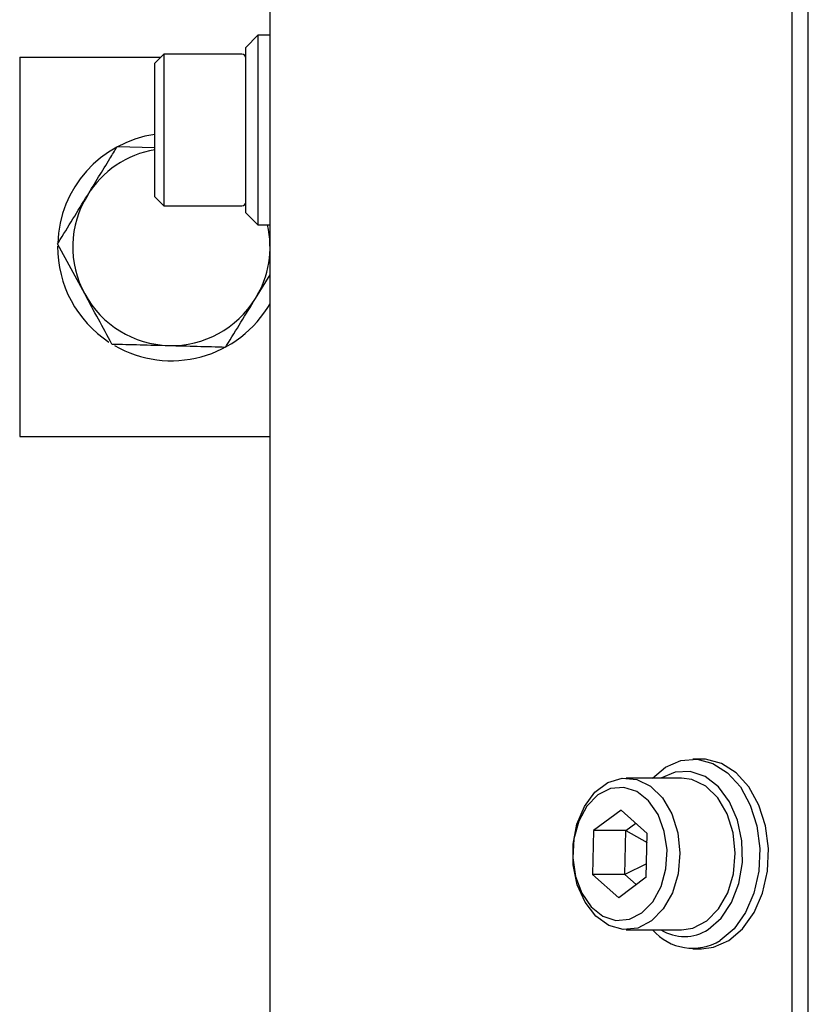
# Model space of a CAD drawing. Header units: millimetres. Extents: x 5 to 414, y 6 to 290.
# Tile 27 of 107: x 128 to 138, y 170 to 183. Entities that reach past the tile are written whole.
import ezdxf

# ---------------------------------------------------------------- set-up
doc = ezdxf.new("R2010")
doc.units = ezdxf.units.MM

msp = doc.modelspace()

# ---------------------------------------------------------------- linework, layer by layer
at = {"color": 7, "linetype": 'Continuous', "lineweight": 25}
for p, q in [((130.9296, 166.6436), (130.9296, 228.0436)), ((137.8126, 166.2436), (137.8126, 227.8436)), ((138.0247, 166.2436), (138.0247, 227.8436)), ((130.7696, 182.8336), (130.6096, 182.6736)), ((130.9296, 182.8336), (130.7696, 182.8336)), ((130.7696, 182.8336), (130.7696, 180.4323)), ((130.6096, 180.5797), (130.6096, 182.6736)), ((127.6296, 182.5436), (129.4896, 182.5436)), ((127.6296, 182.5436), (127.6296, 177.5436)), ((129.5296, 182.5836), (129.4096, 182.4636)), ((130.5596, 182.5836), (129.5296, 182.5836)), ((129.5296, 182.5836), (129.5296, 181.8208)), ((130.6086, 182.5436), (130.6096, 182.5436)), ((129.4096, 181.7923), (129.4096, 182.4636)), ((129.5296, 181.8208), (129.5296, 180.5836)), ((129.4096, 180.7036), (129.4096, 181.7923)), ((129.4096, 181.35), (128.914, 181.3632)), ((129.4096, 180.7036), (129.5296, 180.5836)), ((129.5296, 180.5836), (130.5596, 180.5836)), ((130.6096, 180.4936), (130.6096, 180.5797)), ((130.6096, 180.4936), (130.7696, 180.3336)), ((130.7696, 180.4323), (130.7696, 180.3336)), ((130.7696, 180.3336), (130.9296, 180.3336)), ((128.4868, 179.4239), (128.129, 180.0837)), ((130.7377, 179.3638), (130.9296, 179.6766)), ((127.6296, 177.5436), (130.9296, 177.5436)), ((136.6158, 173.2936), (136.5027, 173.2936)), ((136.3542, 173.0436), (135.6259, 173.0436)), ((135.5558, 172.6206), (135.1951, 172.3502)), ((135.5558, 172.6206), (135.9017, 172.314)), ((135.1951, 172.3502), (135.1803, 171.7732)), ((135.6193, 172.3502), (135.1951, 172.3502)), ((135.6046, 171.7732), (135.6193, 172.3502)), ((135.6193, 172.3502), (135.7502, 172.4483)), ((135.6193, 172.3502), (135.8987, 172.1945)), ((135.887, 171.7371), (135.9017, 172.314)), ((135.8914, 171.9105), (135.6046, 171.7732)), ((135.5263, 171.4666), (135.1803, 171.7732)), ((135.6046, 171.7732), (135.1803, 171.7732)), ((135.887, 171.7371), (135.5263, 171.4666)), ((135.7561, 171.6389), (135.6046, 171.7732)), ((135.6259, 171.0436), (136.3542, 171.0436)), ((136.5027, 170.7936), (136.6158, 170.7936))]:
    msp.add_line(p, q, dxfattribs=at)
at = {"color": 7, "linetype": 'Continuous', "lineweight": 25, "flags": 128}
for points in [[(135.9724, 173.0436), (136.1417, 173.1846), (136.3453, 173.2736), (136.558, 173.2912), (136.7675, 173.2362), (136.9616, 173.1119), (137.1291, 172.9255), (137.2601, 172.6879), (137.3471, 172.4129), (137.3851, 172.1163), (137.3717, 171.8156), (137.3079, 171.5281), (137.1973, 171.2705), (137.0463, 171.0579), (136.8637, 170.9026), (136.8637, 170.9026)], [(136.9768, 170.9026), (137.1594, 171.0579), (137.3104, 171.2705), (137.421, 171.5281), (137.4849, 171.8156), (137.4982, 172.1163), (137.4603, 172.4129), (137.3732, 172.6879), (137.2422, 172.9255), (137.0748, 173.1119), (136.8806, 173.2362), (136.6711, 173.2912), (136.6158, 173.2936)], [(136.7043, 171.0487), (136.8757, 171.1978), (137.0139, 171.4045), (137.1096, 171.6548), (137.1562, 171.9316), (137.1506, 172.2161), (137.0931, 172.4888), (136.9876, 172.7311), (136.8414, 172.9266), (136.6644, 173.0619), (136.4687, 173.1278), (136.2676, 173.1199), (136.0829, 173.0436)], [(135.9571, 171.1601), (135.7762, 171.0665), (135.5842, 171.0453), (135.3953, 171.0982), (135.2235, 171.2213), (135.0816, 171.4053), (134.98, 171.6366), (134.9263, 171.8981), (134.9245, 172.1705), (134.9747, 172.4334), (135.0732, 172.6674), (135.2127, 172.8551), (135.3828, 172.9827), (135.571, 173.0406), (135.7632, 173.0246), (135.9453, 172.9358), (136.1036, 172.7808), (136.2266, 172.5712), (136.3049, 172.3224), (136.3329, 172.053), (136.3085, 171.7829), (136.2335, 171.5321), (136.1133, 171.3192), (135.9571, 171.1601)], [(136.6854, 171.1601), (136.8417, 171.3192), (136.9618, 171.5321), (137.0368, 171.7829), (137.0613, 172.053), (137.0333, 172.3224), (136.9549, 172.5712), (136.832, 172.7808), (136.6736, 172.9358), (136.4915, 173.0246), (136.3542, 173.0436)], [(135.8325, 171.2661), (135.9756, 171.4137), (136.0834, 171.6124), (136.1474, 171.846), (136.1622, 172.0956), (136.1267, 172.3409), (136.0437, 172.5622), (135.92, 172.7415), (135.7656, 172.8643), (135.5931, 172.9205), (135.4163, 172.9057), (135.2496, 172.8211), (135.1065, 172.6735), (134.9986, 172.4748), (134.9347, 172.2413), (134.9198, 171.9917), (134.9554, 171.7463), (135.0383, 171.525), (135.162, 171.3457), (135.3164, 171.223), (135.489, 171.1667), (135.6658, 171.1815), (135.8325, 171.2661)], [(136.3542, 171.0436), (136.5046, 171.0665), (136.6854, 171.1601)], [(136.6158, 170.7936), (136.7732, 170.8136), (136.9768, 170.9026)]]:
    msp.add_lwpolyline(points, dxfattribs=at)
at = {"color": 7, "linetype": 'Continuous', "lineweight": 25}
for centre, radius, start, end in [((130.5596, 182.5336), 0.05, 0, 90), ((129.6296, 180.0436), 1.5, 98.4338, 178.23294), ((129.6296, 180.0436), 1.3, 99.7431, 148.47001), ((129.6296, 180.0436), 1.3, 148.47001, 208.47001), ((130.5596, 180.6336), 0.05, 270, 360), ((129.6296, 180.0436), 1.3, 328.47001, 12.88982), ((129.6296, 180.0436), 1.5, 179.65929, 236.67046), ((129.6296, 180.0436), 1.3, 208.47001, 268.47001), ((129.6296, 180.0436), 1.3, 268.47001, 328.47001), ((129.6296, 180.0436), 1.5, 240.07357, 330.07357), ((136.5007, 171.4961), 0.6956, 220.57236, 301.44806), ((136.3897, 171.5292), 0.5744, 237.71421, 303.21562)]:
    msp.add_arc(centre, radius, start, end, dxfattribs=at)
for points, knots in [([(128.5215, 180.7234), (128.6209, 180.8854), (128.7526, 181.1001), (128.8822, 181.3114), (128.914, 181.3632)], [0, 0, 0, 0, 0.7546767, 1, 1, 1, 1]), ([(128.129, 180.0837), (128.1331, 180.0903), (128.2625, 180.3012), (128.3941, 180.5157), (128.5215, 180.7234)], [0, 0, 0, 0, 0.031485, 1, 1, 1, 1]), ([(128.8446, 178.7641), (128.7856, 178.8729), (128.6671, 179.0914), (128.5471, 179.3128), (128.4868, 179.4239)], [0, 0, 0, 0, 0.4981128, 1, 1, 1, 1]), ([(130.3452, 178.724), (130.3493, 178.7307), (130.4158, 178.8392), (130.5462, 179.0517), (130.6737, 179.2595), (130.7377, 179.3638)], [0, 0, 0, 0, 0.0314549, 0.5139756, 1, 1, 1, 1]), ([(128.8446, 178.7641), (128.9683, 178.7608), (129.2168, 178.7542), (129.4685, 178.7475), (129.5949, 178.7441)], [0, 0, 0, 0, 0.49811277, 1, 1, 1, 1]), ([(129.5949, 178.7441), (129.7202, 178.7407), (129.972, 178.734), (130.2204, 178.7274), (130.3452, 178.724)], [0, 0, 0, 0, 0.4977806, 1, 1, 1, 1])]:
    msp.add_open_spline(points, degree=3, knots=knots, dxfattribs=at)

doc.saveas('drawing.dxf')
